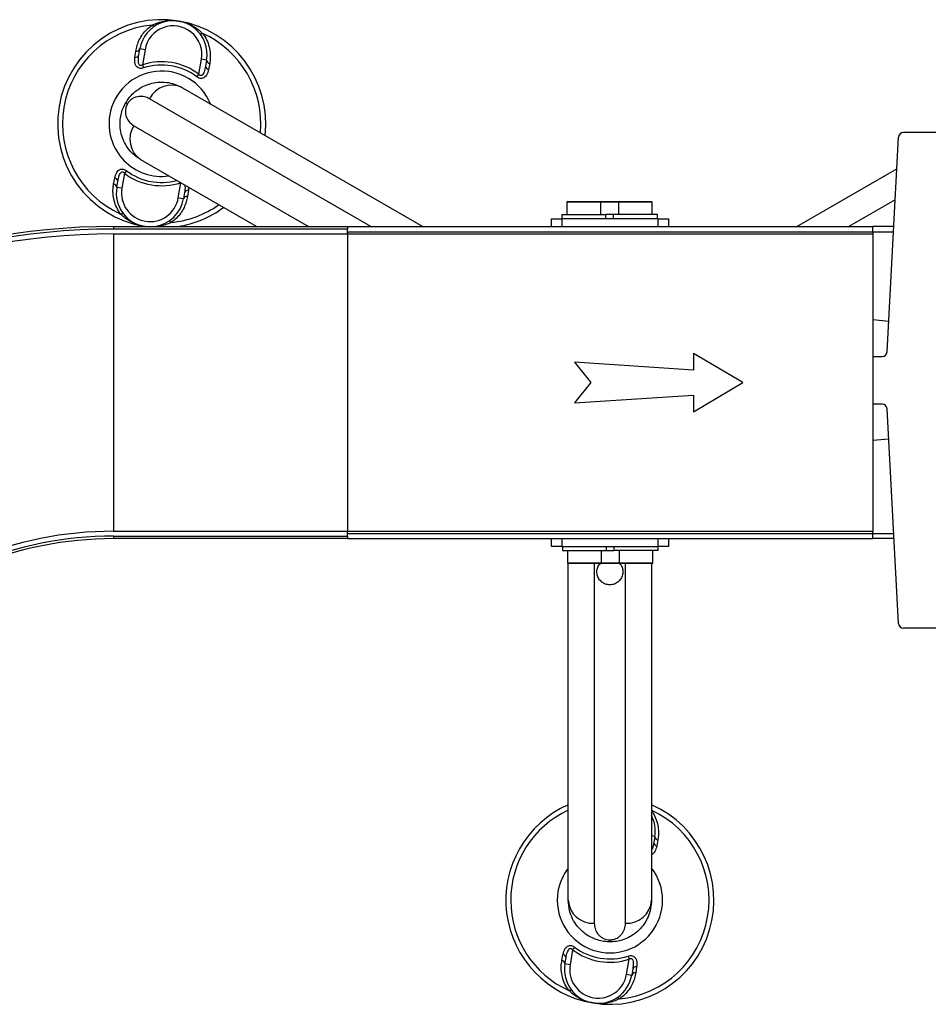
# Model space of a CAD drawing. Header units: millimetres. Extents: x 0 to 420, y 0 to 297.
# Tile 5 of 35: x 190 to 207, y 136 to 155. Entities that reach past the tile are written whole.
import ezdxf

# ---------------------------------------------------------------- set-up
doc = ezdxf.new("R2010")
doc.units = ezdxf.units.MM

msp = doc.modelspace()

# ---------------------------------------------------------------- linework, layer by layer
at = {"color": 7, "linetype": 'Continuous', "lineweight": 25}
for p, q in [((191.90248, 153.95321), (191.91976, 154.06987)), ((191.97784, 153.99471), (191.99747, 154.11226)), ((192.0961, 154.09579), (191.99747, 154.11226)), ((192.0961, 154.09579), (192.0478, 153.80656)), ((193.13278, 153.62538), (193.18108, 153.91461)), ((193.27971, 153.89814), (193.18108, 153.91461)), ((193.27971, 153.89814), (193.26008, 153.78059)), ((192.0478, 153.80656), (192.06712, 153.74716)), ((193.33943, 153.8328), (193.31787, 153.71685)), ((193.09521, 153.57547), (193.13278, 153.62538)), ((192.81623, 153.36646), (197.43703, 150.69864)), ((196.43703, 150.69864), (192.18224, 153.15514)), ((191.75676, 153.05438), (191.72341, 153.07364)), ((191.88224, 152.63552), (195.23703, 150.69864)), ((206.36235, 148.28884), (206.58137, 152.41374)), ((207.96632, 152.50394), (206.67649, 152.50394)), ((194.23703, 150.69864), (192.01623, 151.98082)), ((204.62933, 150.69864), (206.54916, 151.80705)), ((191.49303, 151.51447), (191.51459, 151.63042)), ((191.69968, 151.72189), (191.65138, 151.43267)), ((191.73725, 151.7718), (191.69968, 151.72189)), ((191.55275, 151.44914), (191.57238, 151.56669)), ((191.65138, 151.43267), (191.55275, 151.44914)), ((192.73636, 151.25148), (192.78411, 151.53748)), ((192.73636, 151.25148), (192.83499, 151.23501)), ((192.85462, 151.35256), (192.83499, 151.23501)), ((192.92998, 151.39406), (192.9127, 151.2774)), ((206.51753, 151.21144), (205.62933, 150.69864)), ((200.20818, 151.16364), (200.20818, 150.92864)), ((200.53318, 151.16364), (200.20818, 151.16364)), ((200.22318, 151.17864), (200.53318, 151.17864)), ((200.53318, 151.17864), (200.84318, 151.17864)), ((200.85818, 151.16364), (200.53318, 151.16364)), ((200.84318, 151.17864), (201.02068, 151.17864)), ((200.85818, 150.92864), (200.85818, 151.16364)), ((201.02068, 151.16364), (200.85818, 151.16364)), ((201.02068, 151.17864), (201.21068, 151.17864)), ((201.19568, 151.16364), (201.02068, 151.16364)), ((201.19568, 151.16364), (201.19568, 150.92864)), ((201.52068, 151.16364), (201.19568, 151.16364)), ((201.21068, 151.17864), (201.52068, 151.17864)), ((201.52068, 151.17864), (201.83068, 151.17864)), ((201.84568, 151.16364), (201.52068, 151.16364)), ((201.84568, 150.92864), (201.84568, 151.16364)), ((199.90818, 150.69864), (199.90818, 150.84864)), ((199.90818, 150.84864), (200.10818, 150.84864)), ((200.10818, 150.92864), (200.10818, 150.84864)), ((200.10818, 150.92864), (200.95818, 150.92864)), ((200.10818, 150.84864), (200.10818, 150.69864)), ((201.95818, 150.84864), (200.10818, 150.84864)), ((200.95818, 150.84864), (200.95818, 150.92864)), ((201.09568, 150.92864), (200.95818, 150.92864)), ((201.09568, 150.92864), (201.09568, 150.84864)), ((201.94568, 150.92864), (201.09568, 150.92864)), ((201.94568, 150.84864), (201.94568, 150.92864)), ((201.95818, 150.69864), (201.95818, 150.84864)), ((201.95818, 150.84864), (202.15818, 150.84864)), ((202.15818, 150.84864), (202.15818, 150.69864)), ((191.48943, 150.69864), (195.98943, 150.69864)), ((191.48943, 150.69864), (191.48943, 150.64864)), ((195.98943, 150.64864), (191.48943, 150.64864)), ((192.10099, 150.69864), (192.08681, 150.70095)), ((195.98943, 150.69864), (206.08943, 150.69864)), ((195.98943, 150.69864), (195.98943, 150.64864)), ((195.98943, 150.55614), (195.98943, 150.64864)), ((206.08943, 150.59864), (206.08943, 150.69864)), ((206.4903, 150.69864), (206.08943, 150.69864)), ((191.48943, 150.55614), (191.48943, 144.84114)), ((191.48943, 150.55614), (195.98943, 150.55614)), ((195.98943, 150.59864), (195.98943, 150.55614)), ((195.98943, 150.59864), (206.08943, 150.59864)), ((195.98943, 150.55614), (195.98943, 144.84114)), ((195.98943, 150.55614), (206.08943, 150.55614)), ((206.08943, 150.59864), (206.08943, 150.55614)), ((206.08943, 150.59864), (206.48499, 150.59864)), ((206.08943, 150.55614), (206.08943, 144.84114)), ((206.08943, 148.908), (206.39381, 148.88137)), ((203.58943, 147.69864), (202.63762, 148.26003)), ((202.63762, 148.26003), (202.63762, 147.93787)), ((206.08943, 148.19864), (206.26723, 148.19864)), ((202.63762, 147.93787), (200.35061, 148.08787)), ((200.35061, 148.08787), (200.66484, 147.69864)), ((200.66484, 147.69864), (200.35061, 147.30941)), ((202.63762, 147.13724), (203.58943, 147.69864)), ((200.35061, 147.30941), (202.63762, 147.45941)), ((202.63762, 147.45941), (202.63762, 147.13724)), ((206.26723, 147.28424), (206.08943, 147.28424)), ((206.58137, 143.06914), (206.36235, 147.19404)), ((206.08943, 146.58928), (206.39305, 146.61584)), ((191.48943, 144.84114), (195.98943, 144.84114)), ((195.98943, 144.79864), (195.98943, 144.84114)), ((195.98943, 144.74864), (195.98943, 144.84114)), ((195.98943, 144.84114), (206.08943, 144.84114)), ((195.98943, 144.79864), (206.08943, 144.79864)), ((206.08943, 144.79864), (206.08943, 144.84114)), ((206.08943, 144.69864), (206.08943, 144.79864)), ((206.08943, 144.79864), (206.48954, 144.79864)), ((191.48943, 144.74864), (195.98943, 144.74864)), ((191.48943, 144.74864), (191.48943, 144.69864)), ((195.98943, 144.69864), (191.48943, 144.69864)), ((195.98943, 144.74864), (195.98943, 144.69864)), ((195.98943, 144.69864), (206.08943, 144.69864)), ((199.90818, 144.54864), (199.90818, 144.69864)), ((200.10818, 144.69864), (200.10818, 144.54864)), ((201.95818, 144.54864), (201.95818, 144.69864)), ((202.15818, 144.69864), (202.15818, 144.54864)), ((206.49485, 144.69864), (206.08943, 144.69864)), ((200.10818, 144.54864), (199.90818, 144.54864)), ((200.10818, 144.54864), (201.95818, 144.54864)), ((200.12068, 144.54864), (200.12068, 144.46864)), ((200.12068, 144.46864), (200.97068, 144.46864)), ((200.22068, 144.46864), (200.22068, 144.23364)), ((200.87068, 144.23364), (200.87068, 144.46864)), ((200.97068, 144.46864), (200.97068, 144.54864)), ((200.97068, 144.46864), (201.10818, 144.46864)), ((201.10818, 144.54864), (201.10818, 144.46864)), ((201.95818, 144.46864), (201.10818, 144.46864)), ((201.20818, 144.46864), (201.20818, 144.23364)), ((201.85818, 144.23364), (201.85818, 144.46864)), ((201.95818, 144.46864), (201.95818, 144.54864)), ((202.15818, 144.54864), (201.95818, 144.54864)), ((200.22068, 144.23364), (200.54568, 144.23364)), ((200.23318, 137.74864), (200.23318, 144.21885)), ((200.54568, 144.21864), (200.23568, 144.21864)), ((200.54568, 144.23364), (200.87068, 144.23364)), ((200.85568, 144.21864), (200.54568, 144.21864)), ((200.73318, 144.21885), (200.73318, 137.30525)), ((201.04568, 144.21864), (200.85568, 144.21864)), ((200.87068, 144.23364), (201.04568, 144.23364)), ((201.04568, 144.23364), (201.20818, 144.23364)), ((201.22318, 144.21864), (201.04568, 144.21864)), ((201.20818, 144.23364), (201.53318, 144.23364)), ((201.53318, 144.21864), (201.22318, 144.21864)), ((201.33318, 137.30525), (201.33318, 144.21864)), ((201.53318, 144.23364), (201.85818, 144.23364)), ((201.84318, 144.21864), (201.53318, 144.21864)), ((201.83318, 144.21864), (201.83318, 137.74864)), ((207.96632, 142.97894), (206.67649, 142.97894)), ((201.89666, 138.97314), (201.83318, 138.98374)), ((201.89666, 138.97314), (201.87704, 138.85559)), ((201.95638, 138.9078), (201.93482, 138.79185)), ((200.3542, 136.8468), (200.31663, 136.79689)), ((201.03318, 136.98715), (201.03318, 136.94864)), ((200.10998, 136.58947), (200.13154, 136.70542)), ((200.1697, 136.52414), (200.18933, 136.64169)), ((200.31663, 136.79689), (200.26833, 136.50767)), ((201.38229, 136.67512), (201.40161, 136.61571)), ((200.26833, 136.50767), (200.1697, 136.52414)), ((201.35331, 136.32648), (201.40161, 136.61571)), ((201.54693, 136.46906), (201.52965, 136.3524)), ((201.35331, 136.32648), (201.45194, 136.31001)), ((201.47157, 136.42756), (201.45194, 136.31001))]:
    msp.add_line(p, q, dxfattribs=at)
at = {"color": 7, "linetype": 'Continuous', "lineweight": 25, "flags": 128}
for points in [[(192.28342, 154.54958), (192.27943, 154.54788), (192.27467, 154.54747), (192.26922, 154.54836), (192.26316, 154.55054), (192.25657, 154.55396), (192.24957, 154.55859), (192.24225, 154.56435), (192.23473, 154.57115)], [(193.20443, 154.40922), (193.19511, 154.40523), (193.18631, 154.40216), (193.17819, 154.40006), (193.17085, 154.39896), (193.16441, 154.39887), (193.15896, 154.3998), (193.15459, 154.40174), (193.15137, 154.40464)], [(191.62803, 150.93806), (191.63735, 150.94204), (191.64614, 150.94511), (191.65427, 150.94721), (191.66161, 150.94831), (191.66805, 150.9484), (191.6735, 150.94747), (191.67787, 150.94554), (191.68109, 150.94263)], [(192.59773, 150.77612), (192.59021, 150.78292), (192.58289, 150.78868), (192.57588, 150.79331), (192.5693, 150.79674), (192.56324, 150.79891), (192.55779, 150.7998), (192.55303, 150.79939), (192.54904, 150.79769)], [(200.24498, 136.01306), (200.25431, 136.01704), (200.2631, 136.02011), (200.27122, 136.02221), (200.27856, 136.02331), (200.28501, 136.0234), (200.29045, 136.02247), (200.29482, 136.02054), (200.29804, 136.01763)], [(201.21468, 135.85112), (201.20716, 135.85792), (201.19984, 135.86368), (201.19284, 135.86831), (201.18625, 135.87174), (201.18019, 135.87391), (201.17474, 135.8748), (201.16998, 135.87439), (201.16599, 135.87269)]]:
    msp.add_lwpolyline(points, dxfattribs=at)
at = {"color": 7, "linetype": 'Continuous', "lineweight": 25}
for centre, radius, start, end in [((192.41623, 152.67364), 2, 80.519504, 260.519504), ((192.63859, 154.0052), 0.65, 350.519504, 170.519504), ((192.41623, 152.67364), 2, 353.578178, 80.519504), ((192.41623, 152.67364), 1.90617, 95.463794, 245.575213), ((192.63859, 154.0052), 0.55, 350.519504, 170.519504), ((192.41623, 152.67364), 1.90617, 354.814949, 65.575213), ((191.93119, 154.14134), 0.07238, 260.917244, 336.30759), ((191.91298, 154.02331), 0.07088, 261.479276, 336.204179), ((192.41623, 152.67364), 1.19133, 53.024606, 108.014402), ((193.35185, 153.90411), 0.07238, 184.731418, 260.121763), ((192.41623, 152.67364), 1.01196, 22.236699, 170.519504), ((192.41623, 152.67364), 1.12886, 53.024606, 108.014402), ((193.33071, 153.78656), 0.07088, 184.834828, 259.559732), ((192.60566, 152.94151), 0.47425, 63.640322, 153.227702), ((192.41623, 152.67364), 1.01196, 170.519504, 277.763301), ((192.27896, 152.37565), 0.47425, 146.772298, 236.359678), ((206.67649, 152.40869), 0.09525, 90, 176.9606), ((191.50175, 151.56071), 0.07088, 4.834828, 79.559732), ((192.41623, 152.67364), 1.19133, 233.024606, 288.014402), ((192.41623, 152.67364), 1.12886, 233.024606, 284.872347), ((191.48061, 151.44317), 0.07238, 4.731418, 80.121763), ((192.19387, 151.34208), 0.65, 170.519504, 261.852309), ((192.19387, 151.34208), 0.55, 170.519504, 350.519504), ((192.19387, 151.34208), 0.65, 278.147691, 350.519504), ((192.90127, 151.20593), 0.07238, 80.917244, 156.30759), ((192.91948, 151.32396), 0.07088, 81.479276, 156.204179), ((192.41623, 152.67364), 1.90617, 275.463794, 305.185051), ((192.41623, 152.67364), 2, 279.068676, 306.421822), ((200.22318, 151.16364), 0.015, 90, 180), ((200.84318, 151.16364), 0.015, 0, 90), ((201.21068, 151.16364), 0.015, 90, 180), ((201.83068, 151.16364), 0.015, 0, 90), ((191.48943, 137.69864), 13, 90, 135), ((191.48943, 137.69864), 12.95, 90, 135), ((191.48943, 137.69864), 12.8575, 90, 135), ((206.26723, 148.29389), 0.09525, 270, 356.9606), ((206.26723, 147.18899), 0.09525, 3.0394, 90), ((191.48943, 137.69864), 7.1425, 90, 135), ((191.48943, 137.69864), 7.05, 90, 135), ((191.48943, 137.69864), 7, 90, 135), ((200.23568, 144.23364), 0.015, 180, 270), ((200.85568, 144.23364), 0.015, 270, 0), ((201.22318, 144.23364), 0.015, 180, 270), ((201.84318, 144.23364), 0.015, 270, 0), ((206.67649, 143.07419), 0.09525, 183.0394, 270), ((201.03318, 137.74864), 2, 113.578178, 260.519504), ((201.03318, 137.74864), 1.90617, 114.814949, 245.575213), ((201.03318, 137.74864), 2, 260.519504, 66.421822), ((201.03318, 137.74864), 1.90617, 275.463794, 65.185051), ((201.25554, 139.0802), 0.65, 350.519504, 27.292737), ((201.9688, 138.97911), 0.07238, 184.731418, 260.121763), ((201.94766, 138.86156), 0.07088, 184.834828, 259.559732), ((201.03318, 137.74864), 1.01196, 170.519504, 37.763301), ((201.03318, 137.74864), 1.01196, 142.236699, 170.519504), ((200.70648, 137.77875), 0.47425, 183.640322, 273.227702), ((201.35988, 137.77875), 0.47425, 266.772298, 356.359678), ((201.03318, 137.74864), 1.12886, 233.024606, 288.014402), ((200.1187, 136.63571), 0.07088, 4.834828, 79.559732), ((201.03318, 137.74864), 1.19133, 233.024606, 288.014402), ((200.09757, 136.51817), 0.07238, 4.731418, 80.121763), ((200.81082, 136.41708), 0.65, 170.519504, 350.519504), ((200.81082, 136.41708), 0.55, 170.519504, 350.519504), ((201.53643, 136.39896), 0.07088, 81.479276, 156.204179), ((201.51822, 136.28093), 0.07238, 80.917244, 156.30759)]:
    msp.add_arc(centre, radius, start, end, dxfattribs=at)
for points, knots in [([(192.23473, 154.57115), (192.27072, 154.58727), (192.34345, 154.61984), (192.45872, 154.64768), (192.57715, 154.66032), (192.67283, 154.65674), (192.72884, 154.64912), (192.74522, 154.64639), (192.74565, 154.64632)], [0, 0, 0, 0, 0.2205186, 0.44569041, 0.67274829, 0.90384734, 0.99743001, 1, 1, 1, 1]), ([(192.74565, 154.64632), (192.74609, 154.64625), (192.76246, 154.6435), (192.81758, 154.63258), (192.90921, 154.6049), (193.01681, 154.55474), (193.11707, 154.49081), (193.17532, 154.43641), (193.20443, 154.40922)], [0, 0, 0, 0, 0.00257002, 0.0961537, 0.32525092, 0.55431033, 0.77721318, 1, 1, 1, 1]), ([(191.91976, 154.06987), (191.92652, 154.10512), (191.94054, 154.17823), (191.98392, 154.28758), (192.04682, 154.3932), (192.12898, 154.49144), (192.19913, 154.54432), (192.23473, 154.57115)], [0, 0, 0, 0, 0.18733275, 0.38847399, 0.59401699, 0.79401178, 1, 1, 1, 1]), ([(193.20443, 154.40922), (193.23131, 154.36897), (193.28614, 154.2869), (193.33275, 154.15258), (193.35442, 154.01599), (193.35197, 153.90947), (193.34215, 153.84941), (193.33943, 153.8328)], [0, 0, 0, 0, 0.22376691, 0.456398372, 0.680994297, 0.911772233, 1, 1, 1, 1]), ([(192.06712, 153.74716), (192.05376, 153.7436), (192.02676, 153.73642), (191.98691, 153.73908), (191.95213, 153.75432), (191.92166, 153.78579), (191.89707, 153.84862), (191.89642, 153.90921), (191.90194, 153.94931), (191.90248, 153.95321)], [0, 0, 0, 0, 0.10498573, 0.21201023, 0.31190738, 0.43457509, 0.62328767, 0.96332226, 1, 1, 1, 1]), ([(192.0478, 153.80656), (192.04056, 153.80172), (192.02985, 153.79455), (192.01426, 153.79109), (192.00286, 153.79206), (191.99438, 153.79654), (191.98355, 153.80723), (191.97209, 153.83345), (191.96496, 153.89835), (191.97257, 153.9553), (191.97784, 153.99471)], [0, 0, 0, 0, 0.09136525, 0.13518159, 0.17135967, 0.21962148, 0.24640588, 0.35507913, 0.55366458, 1, 1, 1, 1]), ([(193.31787, 153.71685), (193.30811, 153.67935), (193.2941, 153.62552), (193.25125, 153.57056), (193.21453, 153.54688), (193.17468, 153.5415), (193.13941, 153.54908), (193.11288, 153.56271), (193.09907, 153.57269), (193.09521, 153.57547)], [0, 0, 0, 0, 0.3600266, 0.51681392, 0.67470995, 0.77308011, 0.86977971, 0.96362553, 1, 1, 1, 1]), ([(193.26008, 153.78059), (193.25265, 153.74313), (193.24229, 153.69088), (193.21618, 153.63237), (193.19755, 153.60715), (193.18101, 153.59882), (193.17129, 153.59729), (193.1625, 153.5988), (193.1504, 153.60487), (193.14068, 153.61436), (193.13461, 153.62283), (193.13278, 153.62538)], [0, 0, 0, 0, 0.42781978, 0.59680931, 0.74279575, 0.78873832, 0.8180494, 0.85914006, 0.88891799, 0.96662787, 1, 1, 1, 1]), ([(191.72341, 153.07364), (191.74383, 153.1058), (191.78768, 153.1749), (191.88622, 153.27929), (192.01177, 153.37052), (192.15755, 153.43556), (192.30816, 153.47155), (192.46717, 153.47721), (192.64326, 153.45007), (192.75452, 153.39629), (192.81623, 153.36646)], [0, 0, 0, 0, 0.07961414, 0.17102031, 0.30387105, 0.42142047, 0.54319465, 0.6810293, 0.8230825, 1, 1, 1, 1]), ([(192.18224, 153.15514), (192.15095, 153.16993), (192.08839, 153.19949), (192.00024, 153.20288), (191.9271, 153.18922), (191.87217, 153.1673), (191.82275, 153.13466), (191.78249, 153.09442), (191.76462, 153.06661), (191.75676, 153.05438)], [0, 0, 0, 0, 0.26459111, 0.5288945, 0.65139049, 0.77356044, 0.88506117, 0.94946208, 1, 1, 1, 1]), ([(192.01623, 151.98082), (191.97094, 152.01066), (191.87907, 152.07118), (191.77641, 152.18615), (191.69958, 152.30955), (191.64578, 152.44179), (191.61743, 152.58002), (191.61408, 152.71969), (191.63128, 152.8429), (191.66655, 152.96378), (191.70396, 153.03606), (191.72341, 153.07364)], [0, 0, 0, 0, 0.14005904, 0.28407457, 0.39619614, 0.51064339, 0.63861476, 0.7328555, 0.83009823, 0.91166555, 1, 1, 1, 1]), ([(191.75676, 153.05438), (191.75033, 153.04213), (191.74278, 153.02775), (191.73182, 152.99912), (191.72189, 152.96324), (191.71721, 152.91679), (191.72062, 152.86424), (191.73959, 152.78793), (191.78801, 152.70174), (191.85081, 152.65761), (191.88224, 152.63552)], [0, 0, 0, 0, 0.04803079, 0.05640963, 0.11424562, 0.19744063, 0.2811665, 0.41275045, 0.70606187, 1, 1, 1, 1]), ([(191.51459, 151.63042), (191.52435, 151.66792), (191.53836, 151.72176), (191.58121, 151.77672), (191.61792, 151.80039), (191.65778, 151.80577), (191.69304, 151.7982), (191.71958, 151.78456), (191.73339, 151.77458), (191.73725, 151.7718)], [0, 0, 0, 0, 0.3600266, 0.51681392, 0.67470995, 0.77308011, 0.86977971, 0.96362553, 1, 1, 1, 1]), ([(191.57238, 151.56669), (191.5798, 151.60414), (191.59017, 151.65639), (191.61628, 151.7149), (191.63491, 151.74012), (191.65145, 151.74845), (191.66117, 151.74998), (191.66996, 151.74847), (191.68206, 151.7424), (191.69178, 151.73292), (191.69785, 151.72444), (191.69968, 151.72189)], [0, 0, 0, 0, 0.427819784, 0.59680931, 0.742795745, 0.788738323, 0.818049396, 0.859140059, 0.888917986, 0.966627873, 1, 1, 1, 1]), ([(191.62803, 150.93806), (191.60115, 150.9783), (191.54631, 151.06038), (191.4997, 151.19469), (191.47804, 151.33129), (191.48049, 151.4378), (191.49031, 151.49786), (191.49303, 151.51447)], [0, 0, 0, 0, 0.22376691, 0.456398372, 0.680994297, 0.911772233, 1, 1, 1, 1]), ([(192.86038, 151.49345), (192.86169, 151.4857), (192.86938, 151.44026), (192.86131, 151.39232), (192.85462, 151.35256)], [0, 0, 0, 0, 0.17053205, 1, 1, 1, 1]), ([(192.9296, 151.45348), (192.93137, 151.43769), (192.93357, 151.41809), (192.93056, 151.39797), (192.92998, 151.39406)], [0, 0, 0, 0, 0.8055602, 1, 1, 1, 1]), ([(192.9127, 151.2774), (192.90594, 151.24215), (192.89192, 151.16905), (192.84853, 151.05969), (192.78564, 150.95408), (192.70348, 150.85584), (192.63332, 150.80295), (192.59773, 150.77612)], [0, 0, 0, 0, 0.18733275, 0.388473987, 0.594016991, 0.794011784, 1, 1, 1, 1]), ([(192.08681, 150.70095), (192.08637, 150.70103), (192.06999, 150.70377), (192.01488, 150.71469), (191.92325, 150.74238), (191.81565, 150.79253), (191.71538, 150.85647), (191.65714, 150.91086), (191.62803, 150.93806)], [0, 0, 0, 0, 0.002570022, 0.096153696, 0.325250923, 0.554310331, 0.777213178, 1, 1, 1, 1]), ([(192.10352, 150.69864), (192.09838, 150.69927), (192.09279, 150.69995), (192.08724, 150.70088), (192.08681, 150.70095)], [0, 0, 0, 0, 0.92110806, 1, 1, 1, 1]), ([(192.59773, 150.77612), (192.56173, 150.76023), (192.48898, 150.72811), (192.40143, 150.70431), (192.35102, 150.69968), (192.33959, 150.69864)], [0, 0, 0, 0, 0.43097129, 0.87103662, 1, 1, 1, 1]), ([(201.22606, 144.21864), (201.24096, 144.19729), (201.27205, 144.15276), (201.28749, 144.07), (201.27654, 143.98531), (201.23733, 143.90858), (201.17489, 143.84932), (201.09648, 143.81433), (201.01145, 143.80734), (200.92932, 143.82859), (200.85876, 143.87553), (200.8074, 143.94319), (200.78077, 144.02482), (200.78395, 144.11), (200.80627, 144.17865), (200.83467, 144.20903), (200.84365, 144.21864)], [0, 0, 0, 0, 0.06875379, 0.14343622, 0.218544, 0.29393212, 0.36921558, 0.44394501, 0.51794197, 0.59149392, 0.66518422, 0.73949412, 0.81450168, 0.88988508, 0.9651912, 1, 1, 1, 1]), ([(201.83318, 139.46492), (201.85571, 139.43096), (201.90602, 139.35512), (201.94956, 139.22754), (201.97141, 139.091), (201.96892, 138.98447), (201.9591, 138.92441), (201.95638, 138.9078)], [0, 0, 0, 0, 0.19543266, 0.43655569, 0.66934987, 0.90855172, 1, 1, 1, 1]), ([(201.87704, 138.85559), (201.87014, 138.81784), (201.86088, 138.76709), (201.83883, 138.72276), (201.83318, 138.7114)], [0, 0, 0, 0, 0.7436741, 1, 1, 1, 1]), ([(201.93482, 138.79185), (201.92481, 138.75473), (201.91045, 138.70145), (201.87126, 138.64707), (201.84482, 138.63386), (201.83318, 138.62805)], [0, 0, 0, 0, 0.56252854, 0.80750305, 1, 1, 1, 1]), ([(201.03318, 136.94864), (200.99512, 136.95024), (200.91335, 136.95367), (200.77368, 136.98681), (200.63189, 137.04992), (200.50267, 137.14365), (200.3962, 137.25609), (200.3118, 137.39097), (200.24725, 137.55703), (200.2382, 137.68028), (200.23318, 137.74864)], [0, 0, 0, 0, 0.07961414, 0.17102031, 0.30387105, 0.42142047, 0.54319465, 0.6810293, 0.8230825, 1, 1, 1, 1]), ([(201.83318, 137.74864), (201.82999, 137.69449), (201.8235, 137.58467), (201.77527, 137.43828), (201.70682, 137.31004), (201.61919, 137.19733), (201.51366, 137.10367), (201.39438, 137.03093), (201.27907, 136.98422), (201.15675, 136.95432), (201.07545, 136.95058), (201.03318, 136.94864)], [0, 0, 0, 0, 0.14005904, 0.28407457, 0.39619614, 0.51064339, 0.63861476, 0.7328555, 0.83009823, 0.91166555, 1, 1, 1, 1]), ([(200.73318, 137.30525), (200.73602, 137.27075), (200.7417, 137.20179), (200.78283, 137.12376), (200.83124, 137.06724), (200.87769, 137.03063), (200.93067, 137.00416), (200.98564, 136.98941), (201.01866, 136.98784), (201.03318, 136.98715)], [0, 0, 0, 0, 0.26459111, 0.5288945, 0.65139049, 0.77356044, 0.88506117, 0.94946208, 1, 1, 1, 1]), ([(201.03318, 136.98715), (201.047, 136.9877), (201.06324, 136.98835), (201.09351, 136.99318), (201.12955, 137.00252), (201.17212, 137.0217), (201.21592, 137.05092), (201.27252, 137.10551), (201.32295, 137.19053), (201.32977, 137.26698), (201.33318, 137.30525)], [0, 0, 0, 0, 0.04803079, 0.05640963, 0.11424562, 0.19744063, 0.2811665, 0.41275045, 0.70606187, 1, 1, 1, 1]), ([(200.13154, 136.70542), (200.1413, 136.74292), (200.15531, 136.79676), (200.19816, 136.85172), (200.23488, 136.87539), (200.27473, 136.88077), (200.31, 136.8732), (200.33653, 136.85956), (200.35035, 136.84958), (200.3542, 136.8468)], [0, 0, 0, 0, 0.3600266, 0.51681392, 0.67470995, 0.77308011, 0.86977971, 0.96362553, 1, 1, 1, 1]), ([(200.18933, 136.64169), (200.19676, 136.67914), (200.20712, 136.73139), (200.23323, 136.7899), (200.25186, 136.81512), (200.26841, 136.82345), (200.27812, 136.82498), (200.28691, 136.82347), (200.29901, 136.8174), (200.30873, 136.80792), (200.31481, 136.79944), (200.31663, 136.79689)], [0, 0, 0, 0, 0.427819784, 0.59680931, 0.742795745, 0.788738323, 0.818049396, 0.859140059, 0.888917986, 0.966627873, 1, 1, 1, 1]), ([(201.38229, 136.67512), (201.39565, 136.67867), (201.42265, 136.68586), (201.46251, 136.68319), (201.49728, 136.66796), (201.52776, 136.63648), (201.55234, 136.57365), (201.55299, 136.51306), (201.54747, 136.47297), (201.54693, 136.46906)], [0, 0, 0, 0, 0.10498573, 0.21201023, 0.31190738, 0.43457509, 0.62328767, 0.96332226, 1, 1, 1, 1]), ([(200.24498, 136.01306), (200.2181, 136.0533), (200.16327, 136.13538), (200.11666, 136.26969), (200.09499, 136.40629), (200.09744, 136.5128), (200.10727, 136.57286), (200.10998, 136.58947)], [0, 0, 0, 0, 0.22376691, 0.45639837, 0.6809943, 0.91177223, 1, 1, 1, 1]), ([(201.40161, 136.61571), (201.40885, 136.62055), (201.41956, 136.62772), (201.43515, 136.63118), (201.44655, 136.63021), (201.45503, 136.62573), (201.46587, 136.61505), (201.47732, 136.58883), (201.48445, 136.52393), (201.47684, 136.46698), (201.47157, 136.42756)], [0, 0, 0, 0, 0.09136525, 0.13518159, 0.17135967, 0.21962148, 0.24640588, 0.35507913, 0.55366458, 1, 1, 1, 1]), ([(201.52965, 136.3524), (201.52289, 136.31715), (201.50888, 136.24405), (201.46549, 136.13469), (201.40259, 136.02908), (201.32043, 135.93084), (201.25028, 135.87795), (201.21468, 135.85112)], [0, 0, 0, 0, 0.18733275, 0.38847399, 0.59401699, 0.79401178, 1, 1, 1, 1]), ([(200.70376, 135.77595), (200.70332, 135.77603), (200.68695, 135.77877), (200.63183, 135.78969), (200.5402, 135.81738), (200.4326, 135.86753), (200.33234, 135.93147), (200.2741, 135.98586), (200.24498, 136.01306)], [0, 0, 0, 0, 0.002570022, 0.096153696, 0.325250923, 0.554310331, 0.777213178, 1, 1, 1, 1]), ([(201.21468, 135.85112), (201.1787, 135.83501), (201.10596, 135.80243), (200.99069, 135.7746), (200.87226, 135.76195), (200.77659, 135.76554), (200.72057, 135.77315), (200.7042, 135.77588), (200.70376, 135.77595)], [0, 0, 0, 0, 0.2205186, 0.44569041, 0.67274829, 0.90384734, 0.99743001, 1, 1, 1, 1])]:
    msp.add_open_spline(points, degree=3, knots=knots, dxfattribs=at)

doc.saveas('drawing.dxf')
